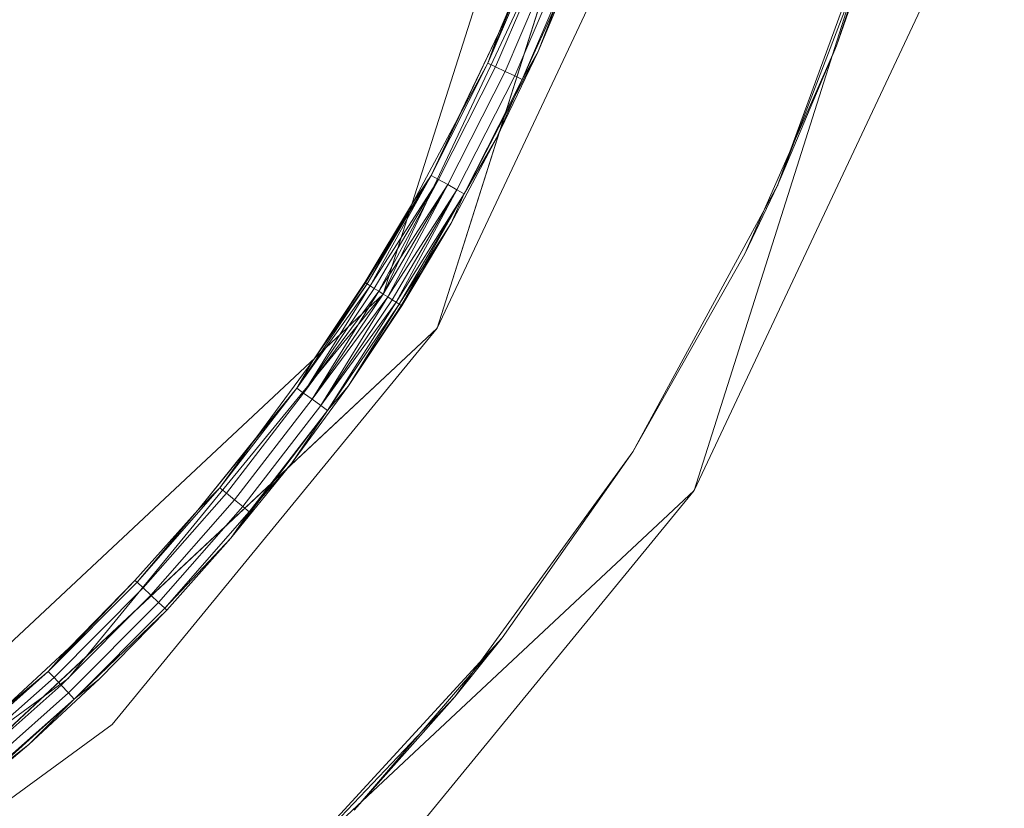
# Model space of a CAD drawing. Header units: millimetres. Extents: x 641988563 to 642234695, y 6457251462 to 6457368821.
# Tile 163 of 223: x 642048081 to 642048149, y 6457330910 to 6457330965. Entities that reach past the tile are written whole.
import ezdxf

# ---------------------------------------------------------------- set-up
doc = ezdxf.new("R2010")
doc.units = ezdxf.units.MM
doc.header["$MEASUREMENT"] = 0
doc.set_wipeout_variables(frame=1)
doc.linetypes.add('Wipeout_Contour', pattern=[1000, 0, -1000])
for name, color, linetype in [('_KUU_Maapind.AS', 7, 'Continuous'), ('_KUU_Piirded.AS', 7, 'Continuous'), ('_KUU_prügikastid.AS', 7, 'Continuous'), ('_KUU_Sisev_lagi.SA', 7, 'Continuous'), ('_KUU_TEEKATE.AS', 7, 'Continuous')]:
    doc.layers.add(name, color=color, linetype=linetype)

# ---------------------------------------------------------------- blocks, each defined once
blk = doc.blocks.new('___SOLID3D___41_BLOCK_[45]_1', base_point=(642047988.27, 6457331020.094))
at = {"layer": '_KUU_prügikastid.AS', "color": 9, "linetype": 'Continuous', "lineweight": 13}
for p, q in [((642048106.315, 6457330945.556), (642048127.689, 6457331012.806)), ((642048127.689, 6457331012.806), (642048106.315, 6457330945.556)), ((642048106.315, 6457330945.556), (642048120.937, 6457330976.619)), ((642048120.937, 6457330976.619), (642048106.315, 6457330945.556)), ((642048120.937, 6457330976.619), (642048106.315, 6457330945.556)), ((642048120.937, 6457330976.619), (642048106.315, 6457330945.556)), ((642048120.937, 6457330976.619), (642048106.315, 6457330945.556)), ((642048054.784, 6457330897.349), (642048106.315, 6457330945.556)), ((642048106.315, 6457330945.556), (642048054.784, 6457330897.349)), ((642048106.315, 6457330945.556), (642048054.784, 6457330897.349)), ((642048106.315, 6457330945.556), (642048084.555, 6457330919.001)), ((642048084.555, 6457330919.001), (642048106.315, 6457330945.556)), ((642048084.555, 6457330919.001), (642048106.315, 6457330945.556)), ((642048106.315, 6457330945.556), (642048084.555, 6457330919.001)), ((642048084.555, 6457330919.001), (642048106.315, 6457330945.556)), ((642048084.555, 6457330919.001), (642048054.784, 6457330897.349)), ((642048054.784, 6457330897.349), (642048084.555, 6457330919.001)), ((642048084.555, 6457330919.001), (642048054.784, 6457330897.349))]:
    blk.add_line(p, q, dxfattribs=at)
blk.add_point((642048106.315, 6457330945.556), dxfattribs=at)
blk.add_point((642048106.315, 6457330945.556), dxfattribs=at)
blk.add_point((642048106.315, 6457330945.556), dxfattribs=at)
blk.add_point((642048106.315, 6457330945.556), dxfattribs=at)
blk.add_point((642048106.315, 6457330945.556), dxfattribs=at)
blk.add_point((642048106.315, 6457330945.556), dxfattribs=at)
blk.add_point((642048106.315, 6457330945.556), dxfattribs=at)
blk.add_point((642048106.315, 6457330945.556), dxfattribs=at)
blk = doc.blocks.new('___SURFACE___42_BLOCK_[46]_1', base_point=(642047988.27, 6457331020.094))
at = {"layer": '_KUU_prügikastid.AS', "color": 9, "linetype": 'Continuous', "lineweight": 13}
for p, q in [((642048116.795, 6457330969.543), (642048113.541, 6457330961.492)), ((642048116.973, 6457330969.473), (642048113.541, 6457330961.492)), ((642048116.973, 6457330969.473), (642048113.541, 6457330961.492)), ((642048117.508, 6457330969.262), (642048114.062, 6457330961.249)), ((642048117.508, 6457330969.262), (642048114.062, 6457330961.249)), ((642048116.795, 6457330969.543), (642048114.271, 6457330963.545)), ((642048114.271, 6457330963.545), (642048116.795, 6457330969.543)), ((642048116.973, 6457330969.473), (642048114.271, 6457330963.545)), ((642048118.191, 6457330968.994), (642048114.726, 6457330960.938)), ((642048118.191, 6457330968.994), (642048114.726, 6457330960.938)), ((642048118.874, 6457330968.725), (642048115.391, 6457330960.627)), ((642048118.874, 6457330968.725), (642048115.391, 6457330960.627)), ((642048119.409, 6457330968.515), (642048115.911, 6457330960.383)), ((642048119.409, 6457330968.515), (642048115.911, 6457330960.383)), ((642048119.587, 6457330968.445), (642048115.911, 6457330960.383)), ((642048119.409, 6457330968.515), (642048117.008, 6457330962.317)), ((642048117.008, 6457330962.317), (642048119.587, 6457330968.445)), ((642048119.587, 6457330968.445), (642048117.008, 6457330962.317)), ((642048109.614, 6457330953.743), (642048114.271, 6457330963.545)), ((642048114.271, 6457330963.545), (642048111.468, 6457330957.673)), ((642048111.468, 6457330957.673), (642048114.271, 6457330963.545)), ((642048114.271, 6457330963.545), (642048113.541, 6457330961.492)), ((642048113.541, 6457330961.492), (642048114.271, 6457330963.545)), ((642048111.91, 6457330952.487), (642048117.008, 6457330962.317)), ((642048114.144, 6457330956.317), (642048117.008, 6457330962.317)), ((642048117.008, 6457330962.317), (642048114.144, 6457330956.317)), ((642048115.911, 6457330960.383), (642048117.008, 6457330962.317)), ((642048117.008, 6457330962.317), (642048115.911, 6457330960.383)), ((642048113.541, 6457330961.492), (642048109.614, 6457330953.743)), ((642048109.614, 6457330953.743), (642048113.541, 6457330961.492)), ((642048114.062, 6457330961.249), (642048110.119, 6457330953.467)), ((642048114.062, 6457330961.249), (642048110.119, 6457330953.467)), ((642048114.726, 6457330960.938), (642048110.762, 6457330953.115)), ((642048114.726, 6457330960.938), (642048110.762, 6457330953.115)), ((642048111.468, 6457330957.673), (642048113.541, 6457330961.492)), ((642048113.541, 6457330961.492), (642048114.062, 6457330961.249)), ((642048114.062, 6457330961.249), (642048113.541, 6457330961.492)), ((642048114.062, 6457330961.249), (642048113.541, 6457330961.492)), ((642048113.541, 6457330961.492), (642048114.062, 6457330961.249)), ((642048114.062, 6457330961.249), (642048114.726, 6457330960.938)), ((642048114.726, 6457330960.938), (642048114.062, 6457330961.249)), ((642048114.726, 6457330960.938), (642048114.062, 6457330961.249)), ((642048114.062, 6457330961.249), (642048114.726, 6457330960.938)), ((642048114.726, 6457330960.938), (642048115.391, 6457330960.627)), ((642048115.391, 6457330960.627), (642048114.726, 6457330960.938)), ((642048115.391, 6457330960.627), (642048114.726, 6457330960.938)), ((642048114.726, 6457330960.938), (642048115.391, 6457330960.627)), ((642048115.391, 6457330960.627), (642048111.406, 6457330952.763)), ((642048115.391, 6457330960.627), (642048111.406, 6457330952.763)), ((642048111.91, 6457330952.487), (642048115.911, 6457330960.383)), ((642048115.911, 6457330960.383), (642048111.91, 6457330952.487)), ((642048114.144, 6457330956.317), (642048115.911, 6457330960.383)), ((642048115.391, 6457330960.627), (642048115.911, 6457330960.383)), ((642048115.911, 6457330960.383), (642048115.391, 6457330960.627)), ((642048115.911, 6457330960.383), (642048115.391, 6457330960.627)), ((642048115.391, 6457330960.627), (642048115.911, 6457330960.383)), ((642048111.468, 6457330957.673), (642048108.391, 6457330951.939)), ((642048108.391, 6457330951.939), (642048111.468, 6457330957.673)), ((642048111.468, 6457330957.673), (642048109.614, 6457330953.743)), ((642048111.468, 6457330957.673), (642048109.614, 6457330953.743)), ((642048111, 6457330950.459), (642048114.144, 6457330956.317)), ((642048114.144, 6457330956.317), (642048111, 6457330950.459)), ((642048114.144, 6457330956.317), (642048111.91, 6457330952.487)), ((642048114.144, 6457330956.317), (642048111.91, 6457330952.487)), ((642048105.085, 6457330946.333), (642048109.614, 6457330953.743)), ((642048105.209, 6457330946.255), (642048109.614, 6457330953.743)), ((642048105.209, 6457330946.255), (642048109.614, 6457330953.743)), ((642048109.614, 6457330953.743), (642048105.419, 6457330946.122)), ((642048105.419, 6457330946.122), (642048109.614, 6457330953.743)), ((642048105.419, 6457330946.122), (642048110.119, 6457330953.467)), ((642048105.419, 6457330946.122), (642048110.119, 6457330953.467)), ((642048110.119, 6457330953.467), (642048105.695, 6457330945.948)), ((642048110.119, 6457330953.467), (642048105.695, 6457330945.948)), ((642048106.006, 6457330945.751), (642048110.119, 6457330953.467)), ((642048106.006, 6457330945.751), (642048110.119, 6457330953.467)), ((642048109.614, 6457330953.743), (642048108.391, 6457330951.939)), ((642048109.614, 6457330953.743), (642048108.391, 6457330951.939)), ((642048109.614, 6457330953.743), (642048110.119, 6457330953.467)), ((642048110.119, 6457330953.467), (642048109.614, 6457330953.743)), ((642048110.119, 6457330953.467), (642048109.614, 6457330953.743)), ((642048109.614, 6457330953.743), (642048110.119, 6457330953.467)), ((642048110.762, 6457330953.115), (642048110.119, 6457330953.467)), ((642048110.119, 6457330953.467), (642048110.762, 6457330953.115)), ((642048110.762, 6457330953.115), (642048110.119, 6457330953.467)), ((642048110.119, 6457330953.467), (642048110.762, 6457330953.115)), ((642048106.006, 6457330945.751), (642048110.762, 6457330953.115)), ((642048106.006, 6457330945.751), (642048110.762, 6457330953.115)), ((642048106.315, 6457330945.556), (642048110.762, 6457330953.115)), ((642048110.762, 6457330953.115), (642048106.315, 6457330945.556)), ((642048110.762, 6457330953.115), (642048106.625, 6457330945.361)), ((642048106.625, 6457330945.361), (642048110.762, 6457330953.115)), ((642048106.625, 6457330945.361), (642048111.406, 6457330952.763)), ((642048106.625, 6457330945.361), (642048111.406, 6457330952.763)), ((642048111.406, 6457330952.763), (642048106.936, 6457330945.164)), ((642048111.406, 6457330952.763), (642048106.936, 6457330945.164)), ((642048107.212, 6457330944.99), (642048111.406, 6457330952.763)), ((642048107.212, 6457330944.99), (642048111.406, 6457330952.763)), ((642048111.406, 6457330952.763), (642048110.762, 6457330953.115)), ((642048110.762, 6457330953.115), (642048111.406, 6457330952.763)), ((642048110.762, 6457330953.115), (642048111.406, 6457330952.763)), ((642048111.406, 6457330952.763), (642048110.762, 6457330953.115)), ((642048111.406, 6457330952.763), (642048111.91, 6457330952.487)), ((642048111.91, 6457330952.487), (642048111.406, 6457330952.763)), ((642048111.91, 6457330952.487), (642048111.406, 6457330952.763)), ((642048111.406, 6457330952.763), (642048111.91, 6457330952.487)), ((642048107.212, 6457330944.99), (642048111.91, 6457330952.487)), ((642048111.91, 6457330952.487), (642048107.212, 6457330944.99)), ((642048107.422, 6457330944.857), (642048111.91, 6457330952.487)), ((642048107.422, 6457330944.857), (642048111.91, 6457330952.487)), ((642048107.545, 6457330944.779), (642048111.91, 6457330952.487)), ((642048111.91, 6457330952.487), (642048111, 6457330950.459)), ((642048111.91, 6457330952.487), (642048111, 6457330950.459)), ((642048108.391, 6457330951.939), (642048105.047, 6457330946.357)), ((642048105.047, 6457330946.357), (642048108.391, 6457330951.939)), ((642048105.085, 6457330946.333), (642048108.391, 6457330951.939)), ((642048105.085, 6457330946.333), (642048108.391, 6457330951.939)), ((642048108.391, 6457330951.939), (642048105.209, 6457330946.255)), ((642048111, 6457330950.459), (642048107.422, 6457330944.857)), ((642048107.545, 6457330944.779), (642048111, 6457330950.459)), ((642048107.545, 6457330944.779), (642048111, 6457330950.459)), ((642048107.584, 6457330944.755), (642048111, 6457330950.459)), ((642048111, 6457330950.459), (642048107.584, 6457330944.755)), ((642048100.342, 6457330939.058), (642048105.209, 6457330946.255)), ((642048105.209, 6457330946.255), (642048100.342, 6457330939.058)), ((642048105.419, 6457330946.122), (642048100.342, 6457330939.058)), ((642048105.419, 6457330946.122), (642048100.342, 6457330939.058)), ((642048105.419, 6457330946.122), (642048100.808, 6457330938.721)), ((642048105.419, 6457330946.122), (642048100.808, 6457330938.721)), ((642048105.695, 6457330945.948), (642048100.808, 6457330938.721)), ((642048105.695, 6457330945.948), (642048100.808, 6457330938.721)), ((642048105.047, 6457330946.357), (642048101.444, 6457330940.938)), ((642048101.444, 6457330940.938), (642048105.047, 6457330946.357)), ((642048105.085, 6457330946.333), (642048101.444, 6457330940.938)), ((642048105.085, 6457330946.333), (642048101.444, 6457330940.938)), ((642048105.209, 6457330946.255), (642048101.444, 6457330940.938)), ((642048101.444, 6457330940.938), (642048105.209, 6457330946.255)), ((642048105.085, 6457330946.333), (642048105.047, 6457330946.357)), ((642048105.047, 6457330946.357), (642048105.085, 6457330946.333)), ((642048105.047, 6457330946.357), (642048105.085, 6457330946.333)), ((642048105.085, 6457330946.333), (642048105.047, 6457330946.357)), ((642048105.209, 6457330946.255), (642048105.085, 6457330946.333)), ((642048105.085, 6457330946.333), (642048105.209, 6457330946.255)), ((642048105.085, 6457330946.333), (642048105.209, 6457330946.255)), ((642048105.209, 6457330946.255), (642048105.085, 6457330946.333)), ((642048105.419, 6457330946.122), (642048105.209, 6457330946.255)), ((642048105.209, 6457330946.255), (642048105.419, 6457330946.122)), ((642048105.209, 6457330946.255), (642048105.419, 6457330946.122)), ((642048105.419, 6457330946.122), (642048105.209, 6457330946.255)), ((642048105.695, 6457330945.948), (642048105.419, 6457330946.122)), ((642048105.419, 6457330946.122), (642048105.695, 6457330945.948)), ((642048105.419, 6457330946.122), (642048105.695, 6457330945.948)), ((642048105.695, 6457330945.948), (642048105.419, 6457330946.122)), ((642048106.006, 6457330945.751), (642048105.695, 6457330945.948)), ((642048105.695, 6457330945.948), (642048106.006, 6457330945.751)), ((642048105.695, 6457330945.948), (642048106.006, 6457330945.751)), ((642048106.006, 6457330945.751), (642048105.695, 6457330945.948)), ((642048106.006, 6457330945.751), (642048100.808, 6457330938.721)), ((642048106.006, 6457330945.751), (642048100.808, 6457330938.721)), ((642048106.006, 6457330945.751), (642048101.403, 6457330938.292)), ((642048106.006, 6457330945.751), (642048101.403, 6457330938.292)), ((642048101.403, 6457330938.292), (642048106.315, 6457330945.556)), ((642048101.403, 6457330938.292), (642048106.315, 6457330945.556)), ((642048106.625, 6457330945.361), (642048101.403, 6457330938.292)), ((642048106.625, 6457330945.361), (642048101.403, 6457330938.292)), ((642048106.625, 6457330945.361), (642048101.997, 6457330937.862)), ((642048106.625, 6457330945.361), (642048101.997, 6457330937.862)), ((642048106.315, 6457330945.556), (642048106.006, 6457330945.751)), ((642048106.006, 6457330945.751), (642048106.315, 6457330945.556)), ((642048106.006, 6457330945.751), (642048106.315, 6457330945.556)), ((642048106.315, 6457330945.556), (642048106.006, 6457330945.751)), ((642048106.625, 6457330945.361), (642048106.315, 6457330945.556)), ((642048106.315, 6457330945.556), (642048106.625, 6457330945.361)), ((642048106.315, 6457330945.556), (642048106.625, 6457330945.361)), ((642048106.625, 6457330945.361), (642048106.315, 6457330945.556)), ((642048106.936, 6457330945.164), (642048106.625, 6457330945.361)), ((642048106.625, 6457330945.361), (642048106.936, 6457330945.164)), ((642048106.625, 6457330945.361), (642048106.936, 6457330945.164)), ((642048106.936, 6457330945.164), (642048106.625, 6457330945.361)), ((642048101.997, 6457330937.862), (642048106.936, 6457330945.164)), ((642048106.936, 6457330945.164), (642048101.997, 6457330937.862)), ((642048107.212, 6457330944.99), (642048101.997, 6457330937.862)), ((642048107.212, 6457330944.99), (642048101.997, 6457330937.862)), ((642048107.212, 6457330944.99), (642048102.463, 6457330937.525)), ((642048107.212, 6457330944.99), (642048102.463, 6457330937.525)), ((642048107.422, 6457330944.857), (642048102.463, 6457330937.525)), ((642048102.463, 6457330937.525), (642048107.422, 6457330944.857)), ((642048103.903, 6457330939.219), (642048107.422, 6457330944.857)), ((642048107.422, 6457330944.857), (642048103.903, 6457330939.219)), ((642048107.545, 6457330944.779), (642048103.903, 6457330939.219)), ((642048107.545, 6457330944.779), (642048103.903, 6457330939.219)), ((642048103.903, 6457330939.219), (642048107.584, 6457330944.755)), ((642048107.584, 6457330944.755), (642048103.903, 6457330939.219)), ((642048107.212, 6457330944.99), (642048106.936, 6457330945.164)), ((642048106.936, 6457330945.164), (642048107.212, 6457330944.99)), ((642048106.936, 6457330945.164), (642048107.212, 6457330944.99)), ((642048107.212, 6457330944.99), (642048106.936, 6457330945.164)), ((642048107.422, 6457330944.857), (642048107.212, 6457330944.99)), ((642048107.212, 6457330944.99), (642048107.422, 6457330944.857)), ((642048107.212, 6457330944.99), (642048107.422, 6457330944.857)), ((642048107.422, 6457330944.857), (642048107.212, 6457330944.99)), ((642048107.545, 6457330944.779), (642048107.422, 6457330944.857)), ((642048107.422, 6457330944.857), (642048107.545, 6457330944.779)), ((642048107.422, 6457330944.857), (642048107.545, 6457330944.779)), ((642048107.545, 6457330944.779), (642048107.422, 6457330944.857)), ((642048107.584, 6457330944.755), (642048107.545, 6457330944.779)), ((642048107.545, 6457330944.779), (642048107.584, 6457330944.755)), ((642048107.545, 6457330944.779), (642048107.584, 6457330944.755)), ((642048107.584, 6457330944.755), (642048107.545, 6457330944.779)), ((642048101.444, 6457330940.938), (642048097.59, 6457330935.695)), ((642048097.59, 6457330935.695), (642048101.444, 6457330940.938)), ((642048101.444, 6457330940.938), (642048100.342, 6457330939.058)), ((642048100.342, 6457330939.058), (642048101.444, 6457330940.938)), ((642048099.965, 6457330933.862), (642048103.903, 6457330939.219)), ((642048103.903, 6457330939.219), (642048099.965, 6457330933.862)), ((642048102.463, 6457330937.525), (642048103.903, 6457330939.219)), ((642048103.903, 6457330939.219), (642048102.463, 6457330937.525)), ((642048100.342, 6457330939.058), (642048093.494, 6457330930.64)), ((642048100.342, 6457330939.058), (642048095.034, 6457330932.182)), ((642048095.034, 6457330932.182), (642048100.342, 6457330939.058)), ((642048100.808, 6457330938.721), (642048095.477, 6457330931.816)), ((642048100.808, 6457330938.721), (642048095.477, 6457330931.816)), ((642048097.59, 6457330935.695), (642048100.342, 6457330939.058)), ((642048097.59, 6457330935.695), (642048100.342, 6457330939.058)), ((642048100.342, 6457330939.058), (642048100.808, 6457330938.721)), ((642048100.808, 6457330938.721), (642048100.342, 6457330939.058)), ((642048100.808, 6457330938.721), (642048100.342, 6457330939.058)), ((642048100.342, 6457330939.058), (642048100.808, 6457330938.721)), ((642048100.808, 6457330938.721), (642048101.403, 6457330938.292)), ((642048101.403, 6457330938.292), (642048100.808, 6457330938.721)), ((642048101.403, 6457330938.292), (642048100.808, 6457330938.721)), ((642048100.808, 6457330938.721), (642048101.403, 6457330938.292)), ((642048101.403, 6457330938.292), (642048096.044, 6457330931.35)), ((642048101.403, 6457330938.292), (642048096.044, 6457330931.35)), ((642048101.997, 6457330937.862), (642048096.61, 6457330930.884)), ((642048101.997, 6457330937.862), (642048096.61, 6457330930.884)), ((642048101.403, 6457330938.292), (642048101.997, 6457330937.862)), ((642048101.997, 6457330937.862), (642048101.403, 6457330938.292)), ((642048101.997, 6457330937.862), (642048101.403, 6457330938.292)), ((642048101.403, 6457330938.292), (642048101.997, 6457330937.862)), ((642048101.997, 6457330937.862), (642048102.463, 6457330937.525)), ((642048102.463, 6457330937.525), (642048101.997, 6457330937.862)), ((642048102.463, 6457330937.525), (642048101.997, 6457330937.862)), ((642048101.997, 6457330937.862), (642048102.463, 6457330937.525)), ((642048102.463, 6457330937.525), (642048095.779, 6457330928.697)), ((642048097.054, 6457330930.518), (642048102.463, 6457330937.525)), ((642048102.463, 6457330937.525), (642048097.054, 6457330930.518)), ((642048099.965, 6457330933.862), (642048102.463, 6457330937.525)), ((642048099.965, 6457330933.862), (642048102.463, 6457330937.525)), ((642048097.59, 6457330935.695), (642048093.494, 6457330930.64)), ((642048093.494, 6457330930.64), (642048097.59, 6457330935.695)), ((642048097.59, 6457330935.695), (642048095.034, 6457330932.182)), ((642048095.779, 6457330928.697), (642048099.965, 6457330933.862)), ((642048099.965, 6457330933.862), (642048095.779, 6457330928.697)), ((642048099.965, 6457330933.862), (642048097.054, 6457330930.518)), ((642048095.034, 6457330932.182), (642048089.303, 6457330925.652)), ((642048089.303, 6457330925.652), (642048095.034, 6457330932.182)), ((642048095.477, 6457330931.816), (642048089.723, 6457330925.259)), ((642048095.477, 6457330931.816), (642048089.723, 6457330925.259)), ((642048093.494, 6457330930.64), (642048095.034, 6457330932.182)), ((642048095.034, 6457330932.182), (642048093.494, 6457330930.64)), ((642048095.034, 6457330932.182), (642048095.477, 6457330931.816)), ((642048095.477, 6457330931.816), (642048095.034, 6457330932.182)), ((642048095.477, 6457330931.816), (642048095.034, 6457330932.182)), ((642048095.034, 6457330932.182), (642048095.477, 6457330931.816)), ((642048095.477, 6457330931.816), (642048096.044, 6457330931.35)), ((642048096.044, 6457330931.35), (642048095.477, 6457330931.816)), ((642048096.044, 6457330931.35), (642048095.477, 6457330931.816)), ((642048095.477, 6457330931.816), (642048096.044, 6457330931.35)), ((642048096.044, 6457330931.35), (642048090.259, 6457330924.758)), ((642048096.044, 6457330931.35), (642048090.259, 6457330924.758)), ((642048096.044, 6457330931.35), (642048096.61, 6457330930.884)), ((642048096.61, 6457330930.884), (642048096.044, 6457330931.35)), ((642048096.61, 6457330930.884), (642048096.044, 6457330931.35)), ((642048096.044, 6457330931.35), (642048096.61, 6457330930.884)), ((642048093.494, 6457330930.64), (642048089.163, 6457330925.783)), ((642048089.163, 6457330925.783), (642048093.494, 6457330930.64)), ((642048093.494, 6457330930.64), (642048089.303, 6457330925.652)), ((642048089.303, 6457330925.652), (642048093.494, 6457330930.64)), ((642048096.61, 6457330930.884), (642048090.795, 6457330924.257)), ((642048096.61, 6457330930.884), (642048090.795, 6457330924.257)), ((642048091.215, 6457330923.865), (642048097.054, 6457330930.518)), ((642048097.054, 6457330930.518), (642048091.215, 6457330923.865)), ((642048097.054, 6457330930.518), (642048095.779, 6457330928.697)), ((642048095.779, 6457330928.697), (642048097.054, 6457330930.518)), ((642048096.61, 6457330930.884), (642048097.054, 6457330930.518)), ((642048097.054, 6457330930.518), (642048096.61, 6457330930.884)), ((642048097.054, 6457330930.518), (642048096.61, 6457330930.884)), ((642048096.61, 6457330930.884), (642048097.054, 6457330930.518)), ((642048091.215, 6457330923.865), (642048095.779, 6457330928.697)), ((642048095.779, 6457330928.697), (642048091.215, 6457330923.865)), ((642048091.355, 6457330923.734), (642048095.779, 6457330928.697)), ((642048095.779, 6457330928.697), (642048091.355, 6457330923.734)), ((642048089.163, 6457330925.783), (642048083.174, 6457330919.495)), ((642048083.174, 6457330919.495), (642048089.163, 6457330925.783)), ((642048089.303, 6457330925.652), (642048083.174, 6457330919.495)), ((642048083.174, 6457330919.495), (642048089.303, 6457330925.652)), ((642048089.163, 6457330925.783), (642048084.609, 6457330921.135)), ((642048084.609, 6457330921.135), (642048089.163, 6457330925.783)), ((642048089.163, 6457330925.783), (642048089.303, 6457330925.652)), ((642048089.303, 6457330925.652), (642048089.163, 6457330925.783)), ((642048089.303, 6457330925.652), (642048089.723, 6457330925.259)), ((642048089.723, 6457330925.259), (642048089.303, 6457330925.652)), ((642048089.723, 6457330925.259), (642048089.303, 6457330925.652)), ((642048089.303, 6457330925.652), (642048089.723, 6457330925.259)), ((642048089.723, 6457330925.259), (642048083.569, 6457330919.077)), ((642048089.723, 6457330925.259), (642048083.569, 6457330919.077)), ((642048089.723, 6457330925.259), (642048090.259, 6457330924.758)), ((642048090.259, 6457330924.758), (642048089.723, 6457330925.259)), ((642048090.259, 6457330924.758), (642048089.723, 6457330925.259)), ((642048089.723, 6457330925.259), (642048090.259, 6457330924.758)), ((642048090.259, 6457330924.758), (642048084.072, 6457330918.544)), ((642048090.259, 6457330924.758), (642048084.072, 6457330918.544)), ((642048090.795, 6457330924.257), (642048084.575, 6457330918.01)), ((642048090.795, 6457330924.257), (642048084.575, 6457330918.01)), ((642048090.259, 6457330924.758), (642048090.795, 6457330924.257)), ((642048090.795, 6457330924.257), (642048090.259, 6457330924.758)), ((642048090.795, 6457330924.257), (642048090.259, 6457330924.758)), ((642048090.259, 6457330924.758), (642048090.795, 6457330924.257)), ((642048090.795, 6457330924.257), (642048091.215, 6457330923.865)), ((642048091.215, 6457330923.865), (642048090.795, 6457330924.257)), ((642048091.215, 6457330923.865), (642048090.795, 6457330924.257)), ((642048090.795, 6457330924.257), (642048091.215, 6457330923.865)), ((642048084.97, 6457330917.592), (642048091.215, 6457330923.865)), ((642048091.215, 6457330923.865), (642048084.97, 6457330917.592)), ((642048084.97, 6457330917.592), (642048091.355, 6457330923.734)), ((642048091.355, 6457330923.734), (642048084.97, 6457330917.592)), ((642048086.702, 6457330918.986), (642048091.355, 6457330923.734)), ((642048091.355, 6457330923.734), (642048086.702, 6457330918.986)), ((642048091.215, 6457330923.865), (642048091.355, 6457330923.734)), ((642048091.355, 6457330923.734), (642048091.215, 6457330923.865)), ((642048084.609, 6457330921.135), (642048079.841, 6457330916.708)), ((642048079.841, 6457330916.708), (642048084.609, 6457330921.135)), ((642048084.609, 6457330921.135), (642048083.174, 6457330919.495)), ((642048083.174, 6457330919.495), (642048084.609, 6457330921.135)), ((642048083.174, 6457330919.495), (642048074.87, 6457330912.509)), ((642048083.174, 6457330919.495), (642048076.671, 6457330913.735)), ((642048076.671, 6457330913.735), (642048083.174, 6457330919.495)), ((642048079.841, 6457330916.708), (642048083.174, 6457330919.495)), ((642048079.841, 6457330916.708), (642048083.174, 6457330919.495)), ((642048083.174, 6457330919.495), (642048083.569, 6457330919.077)), ((642048083.569, 6457330919.077), (642048083.174, 6457330919.495)), ((642048083.569, 6457330919.077), (642048083.174, 6457330919.495)), ((642048083.174, 6457330919.495), (642048083.569, 6457330919.077)), ((642048083.569, 6457330919.077), (642048077.038, 6457330913.293)), ((642048083.569, 6457330919.077), (642048077.038, 6457330913.293)), ((642048081.83, 6457330914.462), (642048086.702, 6457330918.986)), ((642048086.702, 6457330918.986), (642048081.83, 6457330914.462)), ((642048083.569, 6457330919.077), (642048084.072, 6457330918.544)), ((642048084.072, 6457330918.544), (642048083.569, 6457330919.077)), ((642048084.072, 6457330918.544), (642048083.569, 6457330919.077)), ((642048083.569, 6457330919.077), (642048084.072, 6457330918.544)), ((642048084.97, 6457330917.592), (642048086.702, 6457330918.986)), ((642048086.702, 6457330918.986), (642048084.97, 6457330917.592)), ((642048084.072, 6457330918.544), (642048077.507, 6457330912.729)), ((642048084.072, 6457330918.544), (642048077.507, 6457330912.729)), ((642048084.072, 6457330918.544), (642048084.575, 6457330918.01)), ((642048084.575, 6457330918.01), (642048084.072, 6457330918.544)), ((642048084.575, 6457330918.01), (642048084.072, 6457330918.544)), ((642048084.072, 6457330918.544), (642048084.575, 6457330918.01)), ((642048084.97, 6457330917.592), (642048076.751, 6457330910.172)), ((642048084.575, 6457330918.01), (642048077.976, 6457330912.165)), ((642048084.575, 6457330918.01), (642048077.976, 6457330912.165)), ((642048078.344, 6457330911.723), (642048084.97, 6457330917.592)), ((642048084.97, 6457330917.592), (642048078.344, 6457330911.723)), ((642048081.83, 6457330914.462), (642048084.97, 6457330917.592)), ((642048081.83, 6457330914.462), (642048084.97, 6457330917.592)), ((642048084.575, 6457330918.01), (642048084.97, 6457330917.592)), ((642048084.97, 6457330917.592), (642048084.575, 6457330918.01)), ((642048084.97, 6457330917.592), (642048084.575, 6457330918.01)), ((642048084.575, 6457330918.01), (642048084.97, 6457330917.592)), ((642048076.751, 6457330910.172), (642048081.83, 6457330914.462)), ((642048081.83, 6457330914.462), (642048076.751, 6457330910.172)), ((642048081.83, 6457330914.462), (642048078.344, 6457330911.723))]:
    blk.add_line(p, q, dxfattribs=at)
blk = doc.blocks.new('___SOLID3D___44_BLOCK_[47]_1', base_point=(642047988.27, 6457331020.094))
at = {"layer": '_KUU_prügikastid.AS', "color": 8, "linetype": 'Continuous', "lineweight": 13, "true_color": 0x6e6e6e}
for p, q in [((642048110.028, 6457330943.212), (642048132.074, 6457331012.577)), ((642048110.028, 6457330943.212), (642048132.074, 6457331012.577)), ((642048132.074, 6457331012.577), (642048110.028, 6457330943.212)), ((642048153.045, 6457331011.481), (642048127.785, 6457330932)), ((642048127.785, 6457330932), (642048153.045, 6457331011.481)), ((642048153.045, 6457331011.481), (642048127.785, 6457330932)), ((642048110.028, 6457330943.212), (642048125.11, 6457330975.252)), ((642048125.11, 6457330975.252), (642048110.028, 6457330943.212)), ((642048125.11, 6457330975.252), (642048110.028, 6457330943.212)), ((642048110.028, 6457330943.212), (642048125.11, 6457330975.252)), ((642048125.11, 6457330975.252), (642048110.028, 6457330943.212)), ((642048125.11, 6457330975.252), (642048110.028, 6457330943.212)), ((642048145.066, 6457330968.712), (642048127.785, 6457330932)), ((642048127.785, 6457330932), (642048145.066, 6457330968.712)), ((642048127.785, 6457330932), (642048145.066, 6457330968.712)), ((642048145.066, 6457330968.712), (642048127.785, 6457330932)), ((642048145.066, 6457330968.712), (642048127.785, 6457330932)), ((642048145.066, 6457330968.712), (642048127.785, 6457330932)), ((642048056.876, 6457330893.488), (642048110.028, 6457330943.212)), ((642048110.028, 6457330943.212), (642048056.876, 6457330893.488)), ((642048056.876, 6457330893.488), (642048110.028, 6457330943.212)), ((642048087.583, 6457330915.821), (642048110.028, 6457330943.212)), ((642048110.028, 6457330943.212), (642048087.583, 6457330915.821)), ((642048110.028, 6457330943.212), (642048087.583, 6457330915.821)), ((642048087.583, 6457330915.821), (642048110.028, 6457330943.212)), ((642048087.583, 6457330915.821), (642048110.028, 6457330943.212)), ((642048087.583, 6457330915.821), (642048110.028, 6457330943.212)), ((642048127.785, 6457330932), (642048066.881, 6457330875.024)), ((642048127.785, 6457330932), (642048066.881, 6457330875.024)), ((642048066.881, 6457330875.024), (642048127.785, 6457330932)), ((642048127.785, 6457330932), (642048102.066, 6457330900.614)), ((642048102.066, 6457330900.614), (642048127.785, 6457330932)), ((642048102.066, 6457330900.614), (642048127.785, 6457330932)), ((642048127.785, 6457330932), (642048102.066, 6457330900.614)), ((642048102.066, 6457330900.614), (642048127.785, 6457330932)), ((642048102.066, 6457330900.614), (642048127.785, 6457330932)), ((642048056.876, 6457330893.488), (642048087.583, 6457330915.821)), ((642048087.583, 6457330915.821), (642048056.876, 6457330893.488)), ((642048087.583, 6457330915.821), (642048056.876, 6457330893.488)), ((642048087.583, 6457330915.821), (642048056.876, 6457330893.488)), ((642048056.876, 6457330893.488), (642048087.583, 6457330915.821)), ((642048087.583, 6457330915.821), (642048056.876, 6457330893.488))]:
    blk.add_line(p, q, dxfattribs=at)
for p in [(642048110.028, 6457330943.212), (642048110.028, 6457330943.212), (642048110.028, 6457330943.212), (642048110.028, 6457330943.212), (642048110.028, 6457330943.212), (642048110.028, 6457330943.212), (642048110.028, 6457330943.212), (642048110.028, 6457330943.212), (642048127.785, 6457330932), (642048127.785, 6457330932), (642048127.785, 6457330932), (642048127.785, 6457330932), (642048127.785, 6457330932), (642048127.785, 6457330932), (642048127.785, 6457330932), (642048127.785, 6457330932)]:
    blk.add_point(p, dxfattribs=at)
blk = doc.blocks.new('___SOLID3D___45_BLOCK_[48]_1', base_point=(642047988.27, 6457331020.094))
at = {"layer": '_KUU_prügikastid.AS', "color": 8, "linetype": 'Continuous', "lineweight": 13, "true_color": 0x6e6e6e}
for p, q in [((642048132.074, 6457331012.577), (642048110.028, 6457330943.212)), ((642048132.074, 6457331012.577), (642048110.028, 6457330943.212)), ((642048110.028, 6457330943.212), (642048132.074, 6457331012.577)), ((642048127.785, 6457330932), (642048153.045, 6457331011.481)), ((642048127.785, 6457330932), (642048153.045, 6457331011.481)), ((642048153.045, 6457331011.481), (642048127.785, 6457330932)), ((642048125.11, 6457330975.252), (642048110.028, 6457330943.212)), ((642048110.028, 6457330943.212), (642048125.11, 6457330975.252)), ((642048125.11, 6457330975.252), (642048110.028, 6457330943.212)), ((642048125.11, 6457330975.252), (642048110.028, 6457330943.212)), ((642048125.11, 6457330975.252), (642048110.028, 6457330943.212)), ((642048110.028, 6457330943.212), (642048125.11, 6457330975.252)), ((642048127.785, 6457330932), (642048145.066, 6457330968.712)), ((642048145.066, 6457330968.712), (642048127.785, 6457330932)), ((642048145.066, 6457330968.712), (642048127.785, 6457330932)), ((642048145.066, 6457330968.712), (642048127.785, 6457330932)), ((642048127.785, 6457330932), (642048145.066, 6457330968.712)), ((642048145.066, 6457330968.712), (642048127.785, 6457330932)), ((642048110.028, 6457330943.212), (642048056.876, 6457330893.488)), ((642048110.028, 6457330943.212), (642048056.876, 6457330893.488)), ((642048056.876, 6457330893.488), (642048110.028, 6457330943.212)), ((642048110.028, 6457330943.212), (642048087.583, 6457330915.821)), ((642048087.583, 6457330915.821), (642048110.028, 6457330943.212)), ((642048087.583, 6457330915.821), (642048110.028, 6457330943.212)), ((642048087.583, 6457330915.821), (642048110.028, 6457330943.212)), ((642048110.028, 6457330943.212), (642048087.583, 6457330915.821)), ((642048087.583, 6457330915.821), (642048110.028, 6457330943.212)), ((642048066.881, 6457330875.024), (642048127.785, 6457330932)), ((642048066.881, 6457330875.024), (642048127.785, 6457330932)), ((642048127.785, 6457330932), (642048066.881, 6457330875.024)), ((642048102.066, 6457330900.614), (642048127.785, 6457330932)), ((642048127.785, 6457330932), (642048102.066, 6457330900.614)), ((642048102.066, 6457330900.614), (642048127.785, 6457330932)), ((642048102.066, 6457330900.614), (642048127.785, 6457330932)), ((642048102.066, 6457330900.614), (642048127.785, 6457330932)), ((642048127.785, 6457330932), (642048102.066, 6457330900.614)), ((642048087.583, 6457330915.821), (642048056.876, 6457330893.488)), ((642048056.876, 6457330893.488), (642048087.583, 6457330915.821)), ((642048056.876, 6457330893.488), (642048087.583, 6457330915.821)), ((642048087.583, 6457330915.821), (642048056.876, 6457330893.488)), ((642048087.583, 6457330915.821), (642048056.876, 6457330893.488)), ((642048087.583, 6457330915.821), (642048056.876, 6457330893.488))]:
    blk.add_line(p, q, dxfattribs=at)
for p in [(642048110.028, 6457330943.212), (642048110.028, 6457330943.212), (642048110.028, 6457330943.212), (642048110.028, 6457330943.212), (642048110.028, 6457330943.212), (642048110.028, 6457330943.212), (642048110.028, 6457330943.212), (642048110.028, 6457330943.212), (642048127.785, 6457330932), (642048127.785, 6457330932), (642048127.785, 6457330932), (642048127.785, 6457330932), (642048127.785, 6457330932), (642048127.785, 6457330932), (642048127.785, 6457330932), (642048127.785, 6457330932)]:
    blk.add_point(p, dxfattribs=at)
blk = doc.blocks.new('___SURFACE___46_BLOCK_[49]_1', base_point=(642047988.27, 6457331020.094))
at = {"layer": '_KUU_prügikastid.AS', "color": 8, "linetype": 'Continuous', "lineweight": 13, "true_color": 0x6e6e6e}
for p, q in [((642048133.55, 6457330953.059), (642048142.529, 6457330977.62)), ((642048137.623, 6457330962.704), (642048142.529, 6457330977.62)), ((642048142.529, 6457330977.62), (642048137.623, 6457330962.704)), ((642048141.057, 6457330972.595), (642048133.55, 6457330953.059)), ((642048133.55, 6457330953.059), (642048141.057, 6457330972.595)), ((642048141.057, 6457330972.595), (642048133.55, 6457330953.059)), ((642048133.55, 6457330953.059), (642048141.057, 6457330972.595)), ((642048137.623, 6457330962.704), (642048141.057, 6457330972.595)), ((642048131.278, 6457330948.341), (642048137.623, 6457330962.704)), ((642048137.623, 6457330962.704), (642048131.278, 6457330948.341)), ((642048137.623, 6457330962.704), (642048133.55, 6457330953.059)), ((642048137.623, 6457330962.704), (642048133.55, 6457330953.059)), ((642048123.557, 6457330934.669), (642048133.55, 6457330953.059)), ((642048133.55, 6457330953.059), (642048123.557, 6457330934.669)), ((642048133.55, 6457330953.059), (642048123.557, 6457330934.669)), ((642048131.278, 6457330948.341), (642048133.55, 6457330953.059)), ((642048133.55, 6457330953.059), (642048131.278, 6457330948.341)), ((642048123.557, 6457330934.669), (642048131.278, 6457330948.341)), ((642048131.278, 6457330948.341), (642048123.557, 6457330934.669)), ((642048123.557, 6457330934.669), (642048111.249, 6457330917.741)), ((642048111.249, 6457330917.741), (642048123.557, 6457330934.669)), ((642048123.557, 6457330934.669), (642048111.249, 6457330917.741)), ((642048111.249, 6457330917.741), (642048123.557, 6457330934.669)), ((642048114.532, 6457330921.82), (642048123.557, 6457330934.669)), ((642048114.532, 6457330921.82), (642048123.557, 6457330934.669)), ((642048123.557, 6457330934.669), (642048114.532, 6457330921.82)), ((642048123.557, 6457330934.669), (642048114.532, 6457330921.82)), ((642048096.837, 6457330902.565), (642048114.532, 6457330921.82)), ((642048104.292, 6457330909.917), (642048114.532, 6457330921.82)), ((642048114.532, 6457330921.82), (642048104.292, 6457330909.917)), ((642048114.532, 6457330921.82), (642048111.249, 6457330917.741)), ((642048111.249, 6457330917.741), (642048114.532, 6457330921.82)), ((642048111.249, 6457330917.741), (642048096.837, 6457330902.565)), ((642048096.837, 6457330902.565), (642048111.249, 6457330917.741)), ((642048111.249, 6457330917.741), (642048096.837, 6457330902.565)), ((642048096.837, 6457330902.565), (642048111.249, 6457330917.741)), ((642048104.292, 6457330909.917), (642048111.249, 6457330917.741))]:
    blk.add_line(p, q, dxfattribs=at)
for p in [(642048133.55, 6457330953.059), (642048133.55, 6457330953.059), (642048123.557, 6457330934.669), (642048123.557, 6457330934.669), (642048123.557, 6457330934.669), (642048123.557, 6457330934.669), (642048123.557, 6457330934.669), (642048111.249, 6457330917.741)]:
    blk.add_point(p, dxfattribs=at)

msp = doc.modelspace()

# ---------------------------------------------------------------- hatches: boundary and pattern name
at = {"layer": '_KUU_Maapind.AS', "linetype": 'Continuous', "lineweight": 13, "true_color": 0xaaaaaa}
h = msp.add_hatch(dxfattribs=at)
h.set_pattern_fill('CUT_STONE_0001', color=253, style=0, pattern_type=2)
h.set_pattern_definition([(45, (642058367.07, 6457302852.51), (-95.45942, 95.45942), [0, -90, 0, -135]), (110, (642058667.07, 6457302852.51), (126.8585, 46.17272), [0, -66, 0, -114])])
h.paths.add_polyline_path([(642043876.667, 6457362983.97), (642100556.093, 6457327194.457), (642100611.554, 6457327159.436), (642101699.004, 6457328923.986), (642046565.692, 6457362857.759), (642045569.964, 6457363135.376), (642045552.834, 6457363108.248, 0.004546), (642045499.473, 6457363155.03), (642044210.954, 6457363514.279), (642043876.635, 6457362983.991)])
at = {"layer": '_KUU_Sisev_lagi.SA', "linetype": 'Continuous', "lineweight": 13, "true_color": 0xaaaaaa}
h = msp.add_hatch(dxfattribs=at)
h.set_pattern_fill('GRID_30X30_0001', color=253, style=0, pattern_type=2)
h.set_pattern_definition([(0, (642058367.07, 6457302552.5), (0, 300), []), (90, (642058367.07, 6457302552.5), (-300, 0), [])])
h.paths.add_polyline_path([(642045870.38, 6457328121.855), (642055666.625, 6457321936.139), (642057722.288, 6457325191.669), (642047926.043, 6457331377.386)])
at = {"layer": '_KUU_TEEKATE.AS', "linetype": 'Continuous', "lineweight": 13, "true_color": 0xe6e6e6}
h = msp.add_hatch(dxfattribs=at)
h.set_pattern_fill('VIIRUTUS_2_0001', color=254, style=0, pattern_type=2)
h.set_pattern_definition([(0, (642058367.07, 6457302552.51), (0, 100), [])])
h.paths.add_polyline_path([(642021510.395, 6457289561.024), (642033173.688, 6457282197.722, -0.162548), (642029976.766, 6457280123.015), (642025396.219, 6457282969.044), (642024435.613, 6457281391.867), (642042224.305, 6457270406.231), (642043124.659, 6457271832.265), (642038798.91, 6457274531.205, -0.165935), (642039161.825, 6457278415.241), (642047821.485, 6457272947.209), (642051339.401, 6457278518.49), (642056875.881, 6457287286.548), (642063565.105, 6457283093.37), (642078879.723, 6457307271.857), (642084525.612, 6457303706.832), (642093811.711, 6457318856.797), (642070867.588, 6457333344.848), (642056757.902, 6457342254.232), (642041359.114, 6457351977.332), (642047045.494, 6457360982.783), (642043884.52, 6457362978.741), (642038213.234, 6457353964.617, -0.409667), (642037125.822, 6457359506.996), (642037075.383, 6457359532.715), (642028982.395, 6457346919.343, -0.432307), (642034632.853, 6457347946.435), (642053020.726, 6457336335.72), (642067071.283, 6457327463.73), (642077951.494, 6457320593.422), (642060667.015, 6457293220.19), (642034327.007, 6457309852.528)])

# ---------------------------------------------------------------- next in the draw order: wipeouts: each hides what was drawn before it
at = {"color": 254, "linetype": 'Wipeout_Contour', "lineweight": 0, "ltscale": 25956755855.80904}
msp.add_wipeout([(642100906.907, 6457328155.612), (642044410, 6457363830), (642044303.218, 6457363660.892), (642100800.126, 6457327986.503)], dxfattribs=at).dxf.layer = '_KUU_Piirded.AS'

# ---------------------------------------------------------------- next in the draw order: block references
at = {"layer": '_KUU_prügikastid.AS', "color": 8, "linetype": 'Continuous', "lineweight": 13, "true_color": 0x6e6e6e}
for name in ['___SOLID3D___44_BLOCK_[47]_1', '___SOLID3D___45_BLOCK_[48]_1', '___SURFACE___46_BLOCK_[49]_1']:
    msp.add_blockref(name, (642047988.27, 6457331020.094), dxfattribs=at)
at = {"layer": '_KUU_prügikastid.AS', "color": 9, "linetype": 'Continuous', "lineweight": 13}
for name in ['___SURFACE___42_BLOCK_[46]_1', '___SOLID3D___41_BLOCK_[45]_1']:
    msp.add_blockref(name, (642047988.27, 6457331020.094), dxfattribs=at)

# ---------------------------------------------------------------- next in the draw order: wipeouts: each hides what was drawn before it
at = {"color": 254, "linetype": 'Wipeout_Contour', "lineweight": 0, "ltscale": 32445959423.46259}
msp.add_wipeout([(642044432.672, 6457363679.509), (642044433.453, 6457363676.058), (642100985.38, 6457327967.222), (642100988.049, 6457327971.45), (642044434.005, 6457363681.623)], dxfattribs=at).dxf.layer = '_KUU_Piirded.AS'

doc.saveas('drawing.dxf')
